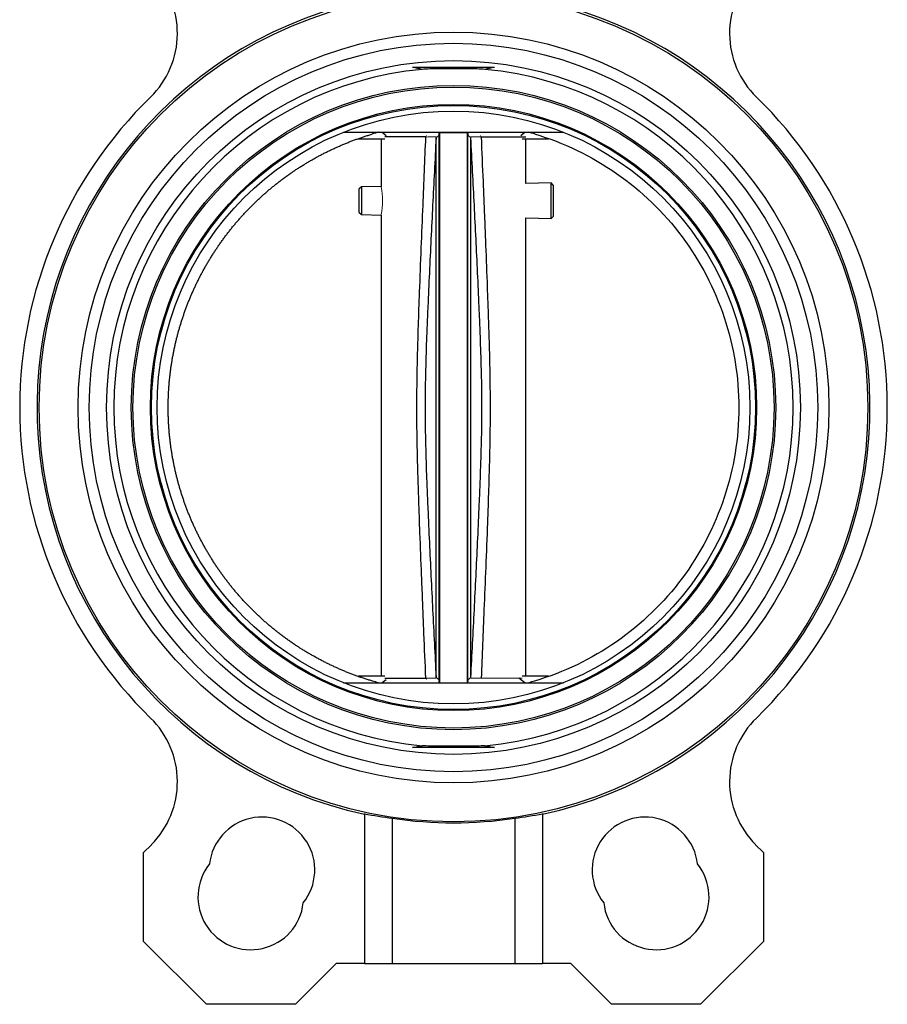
# Model space of a CAD drawing. Header units: millimetres. Extents: x 246 to 1260, y -378 to 663.
# Tile 11 of 22: x 545 to 701, y -37 to 140. Entities that reach past the tile are written whole.
import ezdxf

# ---------------------------------------------------------------- set-up
doc = ezdxf.new("R2010")
doc.units = ezdxf.units.MM

msp = doc.modelspace()

# ---------------------------------------------------------------- linework, layer by layer
at = {"color": 7, "linetype": 'Continuous', "lineweight": 25}
for p, q in [((630.32, 131.2), (615.62, 131.2)), ((603.21, 119.55), (642.74, 119.55)), ((610.16, 119.55), (610.86, 118.98)), ((618, 118.7), (610.6, 118.7)), ((620.47, 119.45), (620.47, 20.65)), ((625.47, 20.65), (625.47, 119.45)), ((635.08, 118.98), (635.79, 119.55)), ((605.9, 118.35), (610.6, 118.35)), ((609.97, 118.35), (609.97, 109.82)), ((635.34, 118.35), (640.04, 118.35)), ((635.97, 110.34), (635.97, 118.35)), ((609.97, 109.82), (606.41, 109.74)), ((640.53, 110.43), (635.97, 110.34)), ((640.97, 110), (640.53, 110.43)), ((640.53, 107.24), (640.53, 110.43)), ((640.97, 107.24), (640.97, 110)), ((606.41, 109.74), (605.97, 109.3)), ((605.97, 109.3), (605.97, 105.18)), ((606.41, 109.74), (606.41, 107.24)), ((606.41, 107.24), (606.41, 104.73)), ((640.53, 104.04), (640.53, 107.24)), ((640.97, 104.48), (640.97, 107.24)), ((605.97, 105.18), (606.41, 104.73)), ((606.41, 104.73), (609.97, 104.66)), ((609.97, 104.66), (609.97, 21.75)), ((640.53, 104.04), (640.97, 104.48)), ((635.97, 21.75), (635.97, 104.14)), ((635.97, 104.14), (640.53, 104.04)), ((610.6, 21.75), (605.9, 21.75)), ((610.6, 21.4), (618, 21.4)), ((635.79, 20.55), (634.72, 21.4)), ((640.04, 21.75), (635.34, 21.75)), ((603.21, 20.55), (642.74, 20.55)), ((610.86, 21.11), (610.16, 20.55)), ((630.32, 8.9), (615.62, 8.9)), ((606.97, -2.98), (606.97, -29.95)), ((638.97, -2.98), (638.97, -29.95)), ((611.97, -3.81), (611.97, -29.95)), ((633.97, -3.81), (633.97, -29.95)), ((567.25, -9.95), (568.65, -8.56)), ((677.3, -8.56), (678.69, -9.95)), ((567.25, -25.95), (567.25, -9.95)), ((678.69, -9.95), (678.69, -25.95)), ((578.57, -37.26), (567.25, -25.95)), ((678.69, -25.95), (667.38, -37.26)), ((601.87, -29.95), (594.57, -37.26)), ((606.97, -29.95), (601.87, -29.95)), ((606.97, -29.95), (611.97, -29.95)), ((611.97, -29.95), (633.97, -29.95)), ((633.97, -29.95), (638.97, -29.95)), ((644.07, -29.95), (638.97, -29.95)), ((651.38, -37.26), (644.07, -29.95)), ((594.57, -37.26), (578.57, -37.26)), ((667.38, -37.26), (651.38, -37.26))]:
    msp.add_line(p, q, dxfattribs=at)
at = {"color": 144, "linetype": 'Continuous', "lineweight": 18}
for p, q in [((618, 118.7), (618.1, 118.96)), ((620.37, 119.04), (619.84, 118.56)), ((626.1, 118.56), (625.57, 119.04)), ((627.84, 118.96), (627.95, 118.7)), ((618.1, 21.13), (618, 21.4)), ((619.84, 21.53), (620.37, 21.06)), ((625.57, 21.06), (626.1, 21.53))]:
    msp.add_line(p, q, dxfattribs=at)
at = {"color": 7, "linetype": 'Continuous', "lineweight": 25}
for radius in [74.5, 67.5, 65.5, 62.37, 57.93, 57.63, 54.5, 54.3, 53.3]:
    msp.add_circle((622.97, 70.05), radius, dxfattribs=at)
for centre, radius, start, end in [((557.33, 137.33), 16, 314.2893, 45), ((688.61, 137.33), 16, 135, 225.7107), ((622.97, 70.05), 74.88, 106.0063, 257.6629), ((622.97, 70.05), 74.88, 282.3371, 74.0032), ((622.97, 70.05), 61.07, 95.3052, 264.6948), ((622.97, 70.05), 61.07, 275.3052, 84.6948), ((622.97, 70.05), 78, 134.2893, 225.7107), ((622.97, 70.05), 78, 314.2893, 45.7107), ((557.33, 2.76), 16, 315, 45.7107), ((688.61, 2.76), 16, 134.2893, 225), ((588.53, -13.1), 9.5, 321.4596, 173.5404), ((622.97, 70.05), 74.67, 261.5292, 278.4708), ((657.41, -13.1), 9.5, 6.4596, 218.5404), ((586.52, -17.95), 9.5, 141.4596, 353.5404), ((659.42, -17.95), 9.5, 186.4596, 38.5404)]:
    msp.add_arc(centre, radius, start, end, dxfattribs=at)
at = {"color": 144, "linetype": 'Continuous', "lineweight": 18}
msp.add_arc((597.1, 107.24), 13.11, 349.0085, 10.8419, dxfattribs=at)
at = {"color": 7, "linetype": 'Continuous', "lineweight": 25}
for centre, start_param, end_param in [((621.67, 70.05), 4.513791, 4.581833), ((624.27, 70.05), 4.842945, 4.910987)]:
    msp.add_ellipse(centre, major_axis=(74.51, 0), ratio=0.999848, start_param=start_param, end_param=end_param, dxfattribs=at)
for points in [[(617.32, 130.85), (616.75, 130.95), (616.19, 131.07), (615.62, 131.2)], [(630.32, 131.2), (629.76, 131.07), (629.19, 130.95), (628.62, 130.85)], [(637.52, 20.85), (637.19, 20.75), (636.86, 20.64), (636.53, 20.55)], [(615.62, 8.9), (616.19, 9.02), (616.75, 9.14), (617.32, 9.24)], [(628.62, 9.24), (629.19, 9.14), (629.76, 9.02), (630.32, 8.9)]]:
    msp.add_open_spline(points, degree=3, dxfattribs=at)
for points, knots in [([(628.62, 130.85), (628.16, 130.89), (627.7, 130.91), (626.77, 130.94), (626.29, 130.94), (625.35, 130.94), (624.87, 130.94), (623.92, 130.94), (623.44, 130.94), (622.02, 130.94), (621.07, 130.95), (619.66, 130.94), (619.18, 130.94), (618.24, 130.91), (617.78, 130.89), (617.32, 130.85)], [0, 0, 0, 0, 0.125, 0.125, 0.25, 0.25, 0.375, 0.375, 0.5, 0.5, 0.75, 0.75, 0.875, 0.875, 1, 1, 1, 1]), ([(571.67, 70.05), (571.67, 70.27), (571.67, 70.73), (571.69, 71.42), (571.71, 72.1), (571.74, 72.79), (571.78, 73.47), (571.83, 74.16), (571.89, 74.84), (571.96, 75.52), (572.04, 76.21), (572.13, 76.89), (572.22, 77.57), (572.33, 78.24), (572.44, 78.92), (572.57, 79.59), (572.7, 80.27), (572.84, 80.94), (572.99, 81.61), (573.15, 82.28), (573.32, 82.94), (573.49, 83.6), (573.68, 84.26), (573.87, 84.92), (574.08, 85.58), (574.29, 86.23), (574.51, 86.88), (574.74, 87.53), (574.98, 88.17), (575.22, 88.81), (575.48, 89.45), (575.74, 90.08), (576.01, 90.71), (576.3, 91.33), (576.58, 91.96), (576.88, 92.57), (577.19, 93.19), (577.5, 93.8), (577.82, 94.4), (578.15, 95.01), (578.49, 95.6), (578.83, 96.2), (579.19, 96.78), (579.55, 97.37), (579.92, 97.94), (580.3, 98.52), (580.68, 99.08), (581.07, 99.65), (581.47, 100.21), (581.88, 100.76), (582.29, 101.3), (582.71, 101.84), (583.14, 102.38), (583.58, 102.91), (584.02, 103.43), (584.47, 103.95), (584.93, 104.46), (585.39, 104.97), (585.86, 105.47), (586.34, 105.96), (586.82, 106.45), (587.31, 106.93), (587.81, 107.4), (588.31, 107.87), (588.82, 108.33), (589.33, 108.78), (589.85, 109.23), (590.38, 109.66), (590.91, 110.1), (591.45, 110.52), (591.99, 110.94), (592.54, 111.35), (593.1, 111.75), (593.66, 112.15), (594.22, 112.54), (594.79, 112.92), (595.37, 113.29), (595.95, 113.65), (596.53, 114.01), (597.12, 114.36), (597.72, 114.7), (598.32, 115.04), (598.92, 115.36), (599.53, 115.68), (600.14, 115.99), (600.76, 116.29), (601.38, 116.58), (602, 116.87), (602.63, 117.14), (603.26, 117.41), (603.89, 117.67), (604.53, 117.92), (605.17, 118.16), (605.82, 118.39), (606.46, 118.62), (607.12, 118.84), (607.77, 119.04), (608.21, 119.17), (608.43, 119.24)], [0, 0, 0, 0, 0.010415, 0.020831, 0.031246, 0.041661, 0.052076, 0.062491, 0.072906, 0.08332, 0.093735, 0.104149, 0.114564, 0.124978, 0.135393, 0.145807, 0.156221, 0.166636, 0.17705, 0.187464, 0.197878, 0.208292, 0.218706, 0.229121, 0.239535, 0.249949, 0.260363, 0.270777, 0.281191, 0.291605, 0.302019, 0.312433, 0.322847, 0.333261, 0.343675, 0.354089, 0.364504, 0.374918, 0.385332, 0.395746, 0.406161, 0.416575, 0.42699, 0.437404, 0.447819, 0.458234, 0.468648, 0.479063, 0.489478, 0.499893, 0.510308, 0.520723, 0.531139, 0.541554, 0.55197, 0.562385, 0.572801, 0.583217, 0.593633, 0.604049, 0.614465, 0.624882, 0.635298, 0.645715, 0.656132, 0.666549, 0.676966, 0.687383, 0.697801, 0.708219, 0.718636, 0.729054, 0.739473, 0.749891, 0.76031, 0.770728, 0.781147, 0.791567, 0.801986, 0.812406, 0.822825, 0.833245, 0.843666, 0.854086, 0.864507, 0.874928, 0.885349, 0.895771, 0.906192, 0.916614, 0.927037, 0.937459, 0.947882, 0.958305, 0.968728, 0.979152, 0.989576, 1, 1, 1, 1]), ([(609.41, 119.55), (609.25, 119.5), (608.92, 119.4), (608.59, 119.29), (608.43, 119.24)], [0, 0, 0, 0, 0.500018, 1, 1, 1, 1]), ([(618, 21.4), (617.88, 24.06), (617.69, 28.79), (617.44, 34.95), (617.19, 40.99), (616.96, 46.94), (616.74, 53.04), (616.58, 57.94), (616.45, 63.13), (616.36, 68.96), (616.41, 74.82), (616.53, 80.07), (616.67, 85.12), (616.9, 91.42), (617.17, 98.65), (617.55, 107.95), (617.83, 114.6), (618, 118.7)], [0, 0, 0, 0, 0.082291, 0.145678, 0.190162, 0.268564, 0.328982, 0.378208, 0.4197, 0.489073, 0.557709, 0.600443, 0.650865, 0.713182, 0.794855, 0.873664, 1, 1, 1, 1]), ([(620.37, 21.06), (620.37, 21.85), (620.37, 22.85), (620.37, 25.24), (620.37, 26.63), (620.37, 29.76), (620.37, 31.51), (620.37, 35.31), (620.37, 37.37), (620.37, 41.74), (620.37, 44.06), (620.37, 48.89), (620.37, 51.41), (620.37, 56.57), (620.37, 59.23), (620.37, 64.6), (620.37, 67.32), (620.37, 72.77), (620.37, 75.49), (620.37, 80.86), (620.37, 83.52), (620.37, 88.69), (620.37, 91.2), (620.37, 96.04), (620.37, 98.35), (620.37, 102.72), (620.37, 104.78), (620.37, 108.58), (620.37, 110.33), (620.37, 113.47), (620.37, 114.86), (620.37, 117.25), (620.37, 118.24), (620.37, 119.04)], [0, 0, 0, 0, 0.0625, 0.0625, 0.125, 0.125, 0.1875, 0.1875, 0.25, 0.25, 0.3125, 0.3125, 0.375, 0.375, 0.4375, 0.4375, 0.5, 0.5, 0.5625, 0.5625, 0.625, 0.625, 0.6875, 0.6875, 0.75, 0.75, 0.8125, 0.8125, 0.875, 0.875, 0.9375, 0.9375, 1, 1, 1, 1]), ([(625.57, 21.06), (625.57, 21.85), (625.57, 22.85), (625.57, 25.24), (625.57, 26.63), (625.57, 29.76), (625.57, 31.51), (625.57, 35.31), (625.57, 37.37), (625.57, 41.74), (625.57, 44.06), (625.57, 48.89), (625.57, 51.41), (625.57, 56.57), (625.57, 59.23), (625.57, 64.6), (625.57, 67.32), (625.57, 72.77), (625.57, 75.49), (625.57, 80.86), (625.57, 83.52), (625.57, 88.69), (625.57, 91.2), (625.57, 96.04), (625.57, 98.35), (625.57, 102.72), (625.57, 104.78), (625.57, 108.58), (625.57, 110.33), (625.57, 113.47), (625.57, 114.86), (625.57, 117.25), (625.57, 118.24), (625.57, 119.04)], [0, 0, 0, 0, 0.0625, 0.0625, 0.125, 0.125, 0.1875, 0.1875, 0.25, 0.25, 0.3125, 0.3125, 0.375, 0.375, 0.4375, 0.4375, 0.5, 0.5, 0.5625, 0.5625, 0.625, 0.625, 0.6875, 0.6875, 0.75, 0.75, 0.8125, 0.8125, 0.875, 0.875, 0.9375, 0.9375, 1, 1, 1, 1]), ([(627.95, 118.7), (628.06, 116.03), (628.25, 111.3), (628.51, 105.13), (628.75, 99.09), (628.98, 93.16), (629.2, 87.07), (629.36, 82.17), (629.49, 76.97), (629.58, 71.14), (629.53, 65.28), (629.42, 60.03), (629.27, 54.99), (629.05, 48.67), (628.77, 41.43), (628.39, 32.13), (628.12, 25.49), (627.95, 21.4)], [0, 0, 0, 0, 0.082347, 0.145774, 0.190282, 0.268483, 0.328779, 0.378061, 0.419591, 0.488973, 0.557601, 0.600302, 0.650673, 0.713141, 0.79507, 0.873805, 1, 1, 1, 1]), ([(627.95, 118.7), (629.13, 118.7), (630.23, 118.7), (632.2, 118.7), (633.07, 118.7), (634.49, 118.7), (635.04, 118.7), (635.78, 118.7), (635.97, 118.7), (635.97, 118.7)], [0, 0, 0, 0, 0.25, 0.25, 0.5, 0.5, 0.75, 0.75, 1, 1, 1, 1]), ([(637.52, 119.24), (637.35, 119.29), (637.02, 119.4), (636.69, 119.5), (636.53, 119.55)], [0, 0, 0, 0, 0.499982, 1, 1, 1, 1]), ([(637.52, 119.24), (642.78, 117.68), (647.78, 115.28), (656.78, 109.01), (660.78, 105.15), (667.35, 96.36), (669.92, 91.44), (673.38, 81.02), (674.27, 75.53), (674.27, 70.05)], [0, 0, 0, 0, 0.25, 0.25, 0.5, 0.5, 0.75, 0.75, 1, 1, 1, 1]), ([(619.84, 118.56), (619.74, 116.53), (619.53, 112.48), (619.22, 106.41), (618.92, 100.34), (618.63, 94.27), (618.4, 89.21), (618.23, 85.17), (618.07, 81.13), (617.95, 77.1), (617.87, 73.07), (617.85, 70.05), (617.87, 67.03), (617.95, 62.99), (618.07, 58.96), (618.23, 54.92), (618.4, 50.88), (618.63, 45.82), (618.92, 39.75), (619.22, 33.68), (619.53, 27.61), (619.74, 23.56), (619.84, 21.53)], [0, 0, 0, 0, 0.062621, 0.125237, 0.187843, 0.250433, 0.312988, 0.344243, 0.375474, 0.437822, 0.468927, 0.5, 0.531073, 0.562178, 0.624526, 0.655757, 0.687012, 0.749567, 0.812157, 0.874763, 0.937379, 1, 1, 1, 1]), ([(619.84, 21.53), (619.84, 22.32), (619.84, 23.31), (619.84, 25.67), (619.84, 27.05), (619.84, 30.15), (619.84, 31.88), (619.84, 35.65), (619.84, 37.69), (619.84, 42.02), (619.84, 44.31), (619.84, 49.1), (619.84, 51.59), (619.84, 56.71), (619.84, 59.33), (619.84, 64.65), (619.84, 67.35), (619.84, 72.74), (619.84, 75.44), (619.84, 80.76), (619.84, 83.39), (619.84, 88.5), (619.84, 91), (619.84, 95.78), (619.84, 98.08), (619.84, 102.41), (619.84, 104.44), (619.84, 108.21), (619.84, 109.94), (619.84, 113.04), (619.84, 114.42), (619.84, 116.78), (619.84, 117.77), (619.84, 118.56)], [0, 0, 0, 0, 0.0625, 0.0625, 0.125, 0.125, 0.1875, 0.1875, 0.25, 0.25, 0.3125, 0.3125, 0.375, 0.375, 0.4375, 0.4375, 0.5, 0.5, 0.5625, 0.5625, 0.625, 0.625, 0.6875, 0.6875, 0.75, 0.75, 0.8125, 0.8125, 0.875, 0.875, 0.9375, 0.9375, 1, 1, 1, 1]), ([(626.1, 21.53), (626.1, 22.32), (626.1, 23.31), (626.1, 25.67), (626.1, 27.05), (626.1, 30.15), (626.1, 31.88), (626.1, 35.65), (626.1, 37.69), (626.1, 42.02), (626.1, 44.31), (626.1, 49.1), (626.1, 51.59), (626.1, 56.71), (626.1, 59.33), (626.1, 64.65), (626.1, 67.35), (626.1, 72.74), (626.1, 75.44), (626.1, 80.76), (626.1, 83.39), (626.1, 88.5), (626.1, 91), (626.1, 95.78), (626.1, 98.08), (626.1, 102.41), (626.1, 104.44), (626.1, 108.21), (626.1, 109.94), (626.1, 113.04), (626.1, 114.42), (626.1, 116.78), (626.1, 117.77), (626.1, 118.56)], [0, 0, 0, 0, 0.0625, 0.0625, 0.125, 0.125, 0.1875, 0.1875, 0.25, 0.25, 0.3125, 0.3125, 0.375, 0.375, 0.4375, 0.4375, 0.5, 0.5, 0.5625, 0.5625, 0.625, 0.625, 0.6875, 0.6875, 0.75, 0.75, 0.8125, 0.8125, 0.875, 0.875, 0.9375, 0.9375, 1, 1, 1, 1]), ([(626.1, 21.53), (626.2, 23.56), (626.41, 27.61), (626.72, 33.68), (627.02, 39.75), (627.31, 45.82), (627.54, 50.88), (627.71, 54.92), (627.87, 58.96), (628, 62.99), (628.07, 67.03), (628.09, 70.05), (628.07, 73.07), (628, 77.1), (627.87, 81.13), (627.71, 85.17), (627.54, 89.21), (627.31, 94.27), (627.02, 100.34), (626.72, 106.41), (626.41, 112.48), (626.2, 116.53), (626.1, 118.56)], [0, 0, 0, 0, 0.062621, 0.125237, 0.187843, 0.250433, 0.312988, 0.344243, 0.375474, 0.437822, 0.468927, 0.5, 0.531073, 0.562178, 0.624526, 0.655757, 0.687012, 0.749567, 0.812157, 0.874763, 0.937379, 1, 1, 1, 1]), ([(608.43, 20.85), (608.21, 20.92), (607.77, 21.05), (607.12, 21.26), (606.46, 21.47), (605.82, 21.7), (605.17, 21.93), (604.53, 22.17), (603.89, 22.42), (603.26, 22.68), (602.63, 22.95), (602, 23.23), (601.38, 23.51), (600.76, 23.8), (600.14, 24.1), (599.53, 24.41), (598.92, 24.73), (598.32, 25.06), (597.72, 25.39), (597.12, 25.73), (596.53, 26.08), (595.95, 26.44), (595.37, 26.8), (594.79, 27.18), (594.22, 27.56), (593.66, 27.94), (593.1, 28.34), (592.54, 28.74), (591.99, 29.15), (591.45, 29.57), (590.91, 30), (590.38, 30.43), (589.85, 30.87), (589.33, 31.31), (588.82, 31.77), (588.31, 32.23), (587.81, 32.69), (587.31, 33.17), (586.82, 33.65), (586.34, 34.13), (585.86, 34.62), (585.39, 35.12), (584.93, 35.63), (584.47, 36.14), (584.02, 36.66), (583.58, 37.18), (583.14, 37.71), (582.71, 38.25), (582.29, 38.79), (581.88, 39.33), (581.47, 39.89), (581.07, 40.44), (580.68, 41.01), (580.3, 41.57), (579.92, 42.15), (579.55, 42.73), (579.19, 43.31), (578.83, 43.9), (578.49, 44.49), (578.15, 45.09), (577.82, 45.69), (577.5, 46.29), (577.19, 46.9), (576.88, 47.52), (576.58, 48.14), (576.3, 48.76), (576.01, 49.38), (575.74, 50.01), (575.48, 50.65), (575.22, 51.28), (574.98, 51.92), (574.74, 52.57), (574.51, 53.21), (574.29, 53.86), (574.08, 54.51), (573.87, 55.17), (573.68, 55.83), (573.49, 56.49), (573.32, 57.15), (573.15, 57.82), (572.99, 58.48), (572.84, 59.15), (572.7, 59.82), (572.57, 60.5), (572.44, 61.17), (572.33, 61.85), (572.22, 62.53), (572.13, 63.21), (572.04, 63.89), (571.96, 64.57), (571.89, 65.25), (571.83, 65.93), (571.78, 66.62), (571.74, 67.3), (571.71, 67.99), (571.69, 68.67), (571.67, 69.36), (571.67, 69.82), (571.67, 70.05)], [0, 0, 0, 0, 0.010424, 0.020848, 0.031272, 0.041695, 0.052118, 0.062541, 0.072963, 0.083386, 0.093808, 0.104229, 0.114651, 0.125072, 0.135493, 0.145914, 0.156334, 0.166755, 0.177175, 0.187594, 0.198014, 0.208433, 0.218853, 0.229272, 0.23969, 0.250109, 0.260527, 0.270946, 0.281364, 0.291781, 0.302199, 0.312617, 0.323034, 0.333451, 0.343868, 0.354285, 0.364702, 0.375118, 0.385535, 0.395951, 0.406367, 0.416783, 0.427199, 0.437615, 0.44803, 0.458446, 0.468861, 0.479277, 0.489692, 0.500107, 0.510522, 0.520937, 0.531352, 0.541766, 0.552181, 0.562596, 0.57301, 0.583425, 0.593839, 0.604254, 0.614668, 0.625082, 0.635496, 0.645911, 0.656325, 0.666739, 0.677153, 0.687567, 0.697981, 0.708395, 0.718809, 0.729223, 0.739637, 0.750051, 0.760465, 0.770879, 0.781294, 0.791708, 0.802122, 0.812536, 0.82295, 0.833364, 0.843779, 0.854193, 0.864607, 0.875022, 0.885436, 0.895851, 0.906265, 0.91668, 0.927094, 0.937509, 0.947924, 0.958339, 0.968754, 0.979169, 0.989585, 1, 1, 1, 1]), ([(674.27, 70.05), (674.27, 64.56), (673.38, 59.07), (669.92, 48.66), (667.35, 43.73), (660.78, 34.94), (656.78, 31.08), (647.78, 24.81), (642.78, 22.41), (637.52, 20.85)], [0, 0, 0, 0, 0.25, 0.25, 0.5, 0.5, 0.75, 0.75, 1, 1, 1, 1]), ([(609.41, 20.55), (609.25, 20.6), (608.92, 20.69), (608.59, 20.8), (608.43, 20.85)], [0, 0, 0, 0, 0.500018, 1, 1, 1, 1]), ([(628.62, 9.24), (628.16, 9.2), (627.7, 9.18), (626.77, 9.16), (626.29, 9.15), (625.35, 9.15), (624.87, 9.15), (623.92, 9.15), (623.44, 9.15), (622.02, 9.15), (621.07, 9.14), (619.66, 9.15), (619.18, 9.15), (618.24, 9.18), (617.78, 9.2), (617.32, 9.24)], [0, 0, 0, 0, 0.125, 0.125, 0.25, 0.25, 0.375, 0.375, 0.5, 0.5, 0.75, 0.75, 0.875, 0.875, 1, 1, 1, 1])]:
    msp.add_open_spline(points, degree=3, knots=knots, dxfattribs=at)
at = {"color": 144, "linetype": 'Continuous', "lineweight": 18}
for points, knots in [([(618, 118.69), (618.23, 118.7), (618.44, 118.7), (618.84, 118.71), (619.02, 118.71), (619.34, 118.72), (619.47, 118.72), (619.68, 118.73), (619.76, 118.73), (619.8, 118.73)], [0, 0, 0, 0, 0.25, 0.25, 0.5, 0.5, 0.75, 0.75, 1, 1, 1, 1]), ([(620.36, 119.45), (620.36, 119.43), (620.37, 119.4), (620.37, 119.35), (620.36, 119.31), (620.35, 119.26), (620.33, 119.23), (620.32, 119.21)], [0, 0, 0, 0, 0.197693, 0.396111, 0.595687, 0.796845, 1, 1, 1, 1]), ([(620.32, 119.21), (620.33, 119.2), (620.34, 119.17), (620.36, 119.13), (620.37, 119.08), (620.37, 119.05), (620.37, 119.04)], [0, 0, 0, 0, 0.244626, 0.492542, 0.744192, 1, 1, 1, 1]), ([(625.47, 119.45), (625.44, 119.45), (625.37, 119.45), (625.25, 119.45), (625.13, 119.45), (625, 119.45), (624.87, 119.45), (624.73, 119.45), (624.59, 119.45), (624.39, 119.45), (624.12, 119.45), (623.76, 119.45), (623.38, 119.45), (622.96, 119.45), (622.54, 119.45), (622.14, 119.45), (621.77, 119.45), (621.45, 119.45), (621.16, 119.45), (620.9, 119.45), (620.67, 119.45), (620.54, 119.45), (620.47, 119.45)], [0, 0, 0, 0, 0.0437939, 0.0855957, 0.1254269, 0.1633144, 0.199292, 0.2334017, 0.2656951, 0.2962361, 0.3564597, 0.4087662, 0.4563193, 0.5000533, 0.5462155, 0.5968309, 0.65177, 0.7154097, 0.776351, 0.8439088, 0.9183906, 1, 1, 1, 1]), ([(625.62, 119.21), (625.61, 119.23), (625.6, 119.26), (625.58, 119.31), (625.57, 119.35), (625.57, 119.4), (625.58, 119.43), (625.58, 119.45)], [0, 0, 0, 0, 0.2037945, 0.4052715, 0.6048456, 0.8029431, 1, 1, 1, 1]), ([(625.57, 119.04), (625.57, 119.05), (625.57, 119.08), (625.58, 119.13), (625.6, 119.17), (625.61, 119.2), (625.62, 119.21)], [0, 0, 0, 0, 0.252413, 0.502931, 0.751982, 1, 1, 1, 1]), ([(626.14, 118.73), (626.15, 118.73), (626.17, 118.73), (626.22, 118.73), (626.27, 118.73), (626.34, 118.72), (626.43, 118.72), (626.52, 118.72), (626.63, 118.72), (626.79, 118.71), (627.01, 118.71), (627.3, 118.71), (627.59, 118.7), (627.81, 118.7), (627.92, 118.7), (627.95, 118.7)], [0, 0, 0, 0, 0.054428, 0.111268, 0.170489, 0.23204, 0.295847, 0.361812, 0.429809, 0.49969, 0.623477, 0.750218, 0.88658, 0.968906, 1, 1, 1, 1]), ([(619.8, 21.36), (619.76, 21.36), (619.68, 21.36), (619.47, 21.37), (619.34, 21.37), (619.03, 21.38), (618.84, 21.38), (618.44, 21.39), (618.23, 21.39), (618, 21.4)], [0, 0, 0, 0, 0.25, 0.25, 0.5, 0.5, 0.75, 0.75, 1, 1, 1, 1]), ([(627.95, 21.4), (627.91, 21.4), (627.81, 21.39), (627.58, 21.39), (627.3, 21.39), (627.01, 21.38), (626.76, 21.38), (626.56, 21.37), (626.41, 21.37), (626.29, 21.37), (626.2, 21.36), (626.16, 21.36), (626.14, 21.36)], [0, 0, 0, 0, 0.035799, 0.118236, 0.249822, 0.376561, 0.500379, 0.61127, 0.717117, 0.817398, 0.91176, 1, 1, 1, 1]), ([(635.31, 21.4), (634.86, 21.4), (633.93, 21.4), (631.34, 21.4), (629.08, 21.4), (627.95, 21.4)], [0, 0, 0, 0, 0.3192748, 0.6596374, 1, 1, 1, 1]), ([(620.37, 21.06), (620.37, 21.04), (620.37, 21.01), (620.36, 20.97), (620.34, 20.92), (620.33, 20.89), (620.32, 20.88)], [0, 0, 0, 0, 0.252997, 0.503708, 0.752563, 1, 1, 1, 1]), ([(620.32, 20.88), (620.33, 20.86), (620.35, 20.82), (620.37, 20.76), (620.37, 20.7), (620.36, 20.66), (620.36, 20.65)], [0, 0, 0, 0, 0.258559, 0.502191, 0.748409, 1, 1, 1, 1]), ([(625.62, 20.88), (625.61, 20.89), (625.6, 20.92), (625.58, 20.97), (625.57, 21.01), (625.57, 21.04), (625.57, 21.06)], [0, 0, 0, 0, 0.24306, 0.490456, 0.74263, 1, 1, 1, 1]), ([(625.58, 20.65), (625.58, 20.66), (625.57, 20.69), (625.57, 20.74), (625.58, 20.78), (625.59, 20.83), (625.61, 20.86), (625.62, 20.88)], [0, 0, 0, 0, 0.199843, 0.399338, 0.598912, 0.798991, 1, 1, 1, 1])]:
    msp.add_open_spline(points, degree=3, knots=knots, dxfattribs=at)
for points in [[(619.8, 118.73), (619.83, 118.67), (619.84, 118.62), (619.84, 118.56)], [(626.1, 118.56), (626.1, 118.61), (626.11, 118.67), (626.14, 118.73)], [(619.84, 21.53), (619.84, 21.47), (619.83, 21.42), (619.8, 21.36)], [(626.14, 21.36), (626.11, 21.42), (626.1, 21.48), (626.1, 21.53)]]:
    msp.add_open_spline(points, degree=3, dxfattribs=at)

doc.saveas('drawing.dxf')
